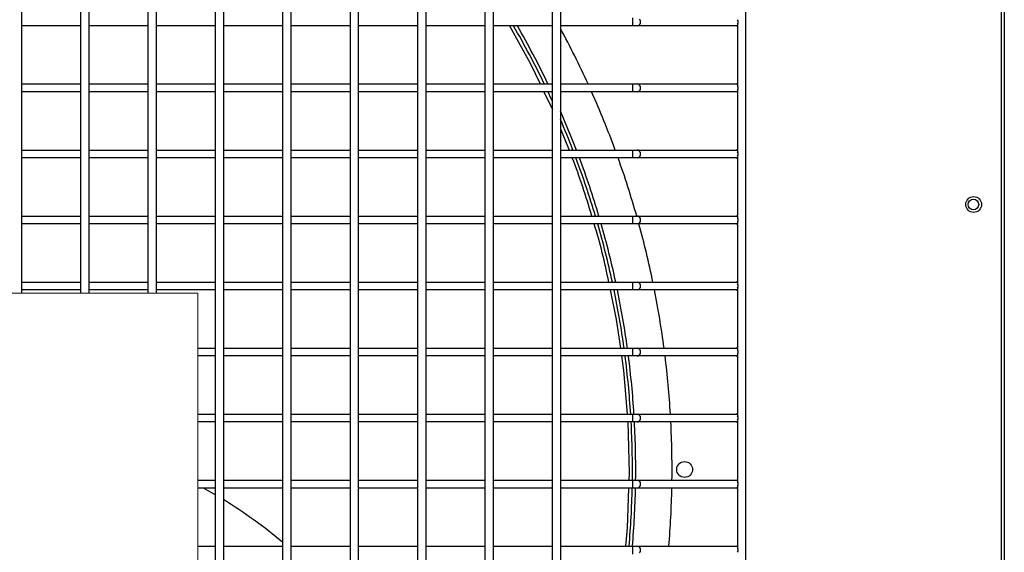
# Model space of a CAD drawing. Header units: millimetres. Extents: x 4 to 3534, y 14 to 98.
# Tile 43 of 161: x 18.786 to 19.159, y 58.574 to 58.775. Entities that reach past the tile are written whole.
import ezdxf

# ---------------------------------------------------------------- set-up
doc = ezdxf.new("R2010")
doc.units = ezdxf.units.MM
doc.header["$MEASUREMENT"] = 0
doc.layers.add('ARQ - EQUIPO CONDENSADORA', color=2, linetype='Continuous')
doc.layers.add('ARQ-TEXTO4', color=4, linetype='Continuous')

msp = doc.modelspace()

# ---------------------------------------------------------------- linework, layer by layer
at = {"layer": 'ARQ - EQUIPO CONDENSADORA', "color": 7, "linetype": 'Continuous'}
for p, q in [((19.06060317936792, 58.98393013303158), (19.06060317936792, 58.22793013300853)), ((19.15735317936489, 58.98267913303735), (19.15735217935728, 58.22868113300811)), ((19.15860317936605, 58.98267913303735), (19.15860317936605, 58.22868113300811)), ((18.78660317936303, 58.79943013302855), (18.78660317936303, 58.77443013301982)), ((18.80910317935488, 58.77442959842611), (18.80910317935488, 58.79942959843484)), ((18.81210317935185, 58.79943013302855), (18.81210317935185, 58.77443013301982)), ((18.83460317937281, 58.77442959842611), (18.83460317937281, 58.79942959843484)), ((18.83760317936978, 58.79943013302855), (18.83760317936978, 58.77443013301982)), ((18.86010317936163, 58.77442959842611), (18.86010317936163, 58.79942959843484)), ((18.8631031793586, 58.79943013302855), (18.8631031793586, 58.77443013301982)), ((18.88560317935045, 58.77442959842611), (18.88560317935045, 58.79942959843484)), ((18.88860317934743, 58.79943013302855), (18.88860317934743, 58.77443013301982)), ((18.91110317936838, 58.77442959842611), (18.91110317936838, 58.79942959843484)), ((18.91410317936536, 58.79943013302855), (18.91410317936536, 58.77443013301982)), ((18.93660317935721, 58.77442959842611), (18.93660317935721, 58.79942959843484)), ((18.93960317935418, 58.79943013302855), (18.93960317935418, 58.77443013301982)), ((18.96210317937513, 58.77442959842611), (18.96210317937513, 58.79942959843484)), ((18.96510317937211, 58.79943013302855), (18.96510317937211, 58.77443013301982)), ((18.98760317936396, 58.77442959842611), (18.98760317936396, 58.79942959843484)), ((18.99060317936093, 58.79943013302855), (18.99060317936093, 58.77443013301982)), ((19.01802692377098, 58.77293013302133), (19.01802692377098, 58.77593013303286)), ((19.02086651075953, 58.77500415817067), (19.02059380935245, 58.77549079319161)), ((19.02096227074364, 58.77443013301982), (19.02086651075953, 58.77500415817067)), ((18.78660317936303, 58.77443013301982), (18.78660317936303, 58.74943013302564)), ((18.80910317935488, 58.77293013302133), (18.78660317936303, 58.77293013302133)), ((18.80910317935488, 58.74942959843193), (18.80910317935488, 58.77442959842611)), ((18.81210317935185, 58.77443013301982), (18.81210317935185, 58.74943013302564)), ((18.83460317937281, 58.77293013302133), (18.81210317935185, 58.77293013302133)), ((18.83460317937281, 58.74942959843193), (18.83460317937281, 58.77442959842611)), ((18.83760317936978, 58.77443013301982), (18.83760317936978, 58.74943013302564)), ((18.86010317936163, 58.77293013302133), (18.83760317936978, 58.77293013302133)), ((18.86010317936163, 58.74942959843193), (18.86010317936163, 58.77442959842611)), ((18.8631031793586, 58.77443013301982), (18.8631031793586, 58.74943013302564)), ((18.88560317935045, 58.77293013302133), (18.8631031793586, 58.77293013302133)), ((18.88560317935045, 58.74942959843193), (18.88560317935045, 58.77442959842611)), ((18.88860317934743, 58.77443013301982), (18.88860317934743, 58.74943013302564)), ((18.91110317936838, 58.77293013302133), (18.88860317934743, 58.77293013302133)), ((18.91110317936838, 58.74942959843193), (18.91110317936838, 58.77442959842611)), ((18.91410317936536, 58.77443013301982), (18.91410317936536, 58.74943013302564)), ((18.93660317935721, 58.77293013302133), (18.91410317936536, 58.77293013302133)), ((18.93660317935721, 58.74942959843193), (18.93660317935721, 58.77442959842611)), ((18.93960317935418, 58.77443013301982), (18.93960317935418, 58.74943013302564)), ((18.96210317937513, 58.77293013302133), (18.93960317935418, 58.77293013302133)), ((18.96210317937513, 58.74942959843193), (18.96210317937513, 58.77442959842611)), ((18.96510317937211, 58.77443013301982), (18.96510317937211, 58.74943013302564)), ((18.98760317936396, 58.77293013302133), (18.96510317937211, 58.77293013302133)), ((18.97132711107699, 58.77293013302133), (18.97920160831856, 58.75875171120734)), ((18.98760317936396, 58.74942959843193), (18.98760317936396, 58.77442959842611)), ((18.99060317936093, 58.77443013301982), (18.99060317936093, 58.74943013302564)), ((19.01802692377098, 58.77293013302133), (18.99060317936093, 58.77293013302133)), ((19.0197042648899, 58.77293013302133), (19.01802692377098, 58.77293013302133)), ((19.0197042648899, 58.77293013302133), (19.0201856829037, 58.77304431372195)), ((19.0571031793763, 58.77293013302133), (19.0197042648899, 58.77293013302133)), ((19.0201856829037, 58.77304431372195), (19.02059380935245, 58.77336947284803)), ((19.02059380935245, 58.77336947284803), (19.02086651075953, 58.77385610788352)), ((19.02086651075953, 58.77385610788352), (19.02096227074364, 58.77443013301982)), ((19.05760317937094, 58.77293013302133), (19.0571031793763, 58.77293013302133)), ((19.05760317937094, 58.77358067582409), (19.05760317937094, 58.75027959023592)), ((18.97920160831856, 58.75875171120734), (18.98294867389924, 58.75093013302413)), ((18.78660317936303, 58.75093013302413), (18.80910317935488, 58.75093013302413)), ((18.78660317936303, 58.74943013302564), (18.78660317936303, 58.72443013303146)), ((18.80910317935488, 58.72442959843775), (18.80910317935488, 58.74942959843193)), ((18.81210317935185, 58.75093013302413), (18.83460317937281, 58.75093013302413)), ((18.81210317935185, 58.74943013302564), (18.81210317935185, 58.72443013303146)), ((18.83460317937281, 58.72442959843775), (18.83460317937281, 58.74942959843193)), ((18.83760317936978, 58.75093013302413), (18.86010317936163, 58.75093013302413)), ((18.83760317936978, 58.74943013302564), (18.83760317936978, 58.72443013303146)), ((18.86010317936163, 58.72442959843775), (18.86010317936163, 58.74942959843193)), ((18.8631031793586, 58.75093013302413), (18.88560317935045, 58.75093013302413)), ((18.8631031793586, 58.74943013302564), (18.8631031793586, 58.72443013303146)), ((18.88560317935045, 58.72442959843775), (18.88560317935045, 58.74942959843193)), ((18.88860317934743, 58.75093013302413), (18.91110317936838, 58.75093013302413)), ((18.88860317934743, 58.74943013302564), (18.88860317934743, 58.72443013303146)), ((18.91110317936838, 58.72442959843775), (18.91110317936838, 58.74942959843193)), ((18.91410317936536, 58.75093013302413), (18.93660317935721, 58.75093013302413)), ((18.91410317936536, 58.74943013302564), (18.91410317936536, 58.72443013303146)), ((18.93660317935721, 58.72442959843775), (18.93660317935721, 58.74942959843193)), ((18.93960317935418, 58.75093013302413), (18.96210317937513, 58.75093013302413)), ((18.93960317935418, 58.74943013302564), (18.93960317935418, 58.72443013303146)), ((18.96210317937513, 58.72442959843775), (18.96210317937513, 58.74942959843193)), ((18.96510317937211, 58.75093013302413), (18.98760317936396, 58.75093013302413)), ((18.96510317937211, 58.74943013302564), (18.96510317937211, 58.72443013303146)), ((18.98760317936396, 58.72442959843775), (18.98760317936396, 58.74942959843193)), ((18.99060317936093, 58.75093013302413), (19.01802692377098, 58.75093013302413)), ((18.99060317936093, 58.74943013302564), (18.99060317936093, 58.72443013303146)), ((19.01802692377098, 58.75093013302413), (19.0197042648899, 58.75093013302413)), ((19.01802692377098, 58.74793013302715), (19.01802692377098, 58.75093013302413)), ((19.0197042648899, 58.75093013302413), (19.0571031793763, 58.75093013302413)), ((19.0201856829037, 58.75081595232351), (19.0197042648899, 58.75093013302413)), ((19.02059380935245, 58.75049079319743), (19.0201856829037, 58.75081595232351)), ((19.0201856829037, 58.74804431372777), (19.02059380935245, 58.74836947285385)), ((19.02086651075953, 58.75000415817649), (19.02059380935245, 58.75049079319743)), ((19.02059380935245, 58.74836947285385), (19.02086651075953, 58.74885610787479)), ((19.02096227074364, 58.74943013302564), (19.02086651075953, 58.75000415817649)), ((19.02086651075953, 58.74885610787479), (19.02096227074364, 58.74943013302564)), ((19.0571031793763, 58.75093013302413), (19.05760317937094, 58.75093013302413)), ((19.05760317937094, 58.74858067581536), (19.05760317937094, 58.72527959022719)), ((18.80910317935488, 58.74793013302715), (18.78660317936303, 58.74793013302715)), ((18.83460317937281, 58.74793013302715), (18.81210317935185, 58.74793013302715)), ((18.86010317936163, 58.74793013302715), (18.83760317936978, 58.74793013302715)), ((18.88560317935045, 58.74793013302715), (18.8631031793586, 58.74793013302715)), ((18.91110317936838, 58.74793013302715), (18.88860317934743, 58.74793013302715)), ((18.93660317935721, 58.74793013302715), (18.91410317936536, 58.74793013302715)), ((18.96210317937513, 58.74793013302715), (18.93960317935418, 58.74793013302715)), ((18.98760317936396, 58.74793013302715), (18.96510317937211, 58.74793013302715)), ((18.98438587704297, 58.74793013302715), (18.98760317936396, 58.74121437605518)), ((19.01802692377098, 58.74793013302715), (18.99060317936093, 58.74793013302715)), ((19.0197042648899, 58.74793013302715), (19.01802692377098, 58.74793013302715)), ((19.0197042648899, 58.74793013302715), (19.0201856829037, 58.74804431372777)), ((19.0571031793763, 58.74793013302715), (19.0197042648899, 58.74793013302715)), ((19.05760317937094, 58.74793013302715), (19.0571031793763, 58.74793013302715)), ((18.99060317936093, 58.73397876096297), (18.99387895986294, 58.72593013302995)), ((18.78660317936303, 58.72593013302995), (18.80910317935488, 58.72593013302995)), ((18.78660317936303, 58.72443013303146), (18.78660317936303, 58.69943013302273)), ((18.80910317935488, 58.72293013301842), (18.78660317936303, 58.72293013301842)), ((18.80910317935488, 58.69942959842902), (18.80910317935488, 58.72442959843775)), ((18.81210317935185, 58.72593013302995), (18.83460317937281, 58.72593013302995)), ((18.81210317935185, 58.72443013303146), (18.81210317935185, 58.69943013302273)), ((18.83460317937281, 58.72293013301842), (18.81210317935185, 58.72293013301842)), ((18.83460317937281, 58.69942959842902), (18.83460317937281, 58.72442959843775)), ((18.83760317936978, 58.72593013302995), (18.86010317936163, 58.72593013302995)), ((18.83760317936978, 58.72443013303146), (18.83760317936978, 58.69943013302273)), ((18.86010317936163, 58.72293013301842), (18.83760317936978, 58.72293013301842)), ((18.86010317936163, 58.69942959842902), (18.86010317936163, 58.72442959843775)), ((18.8631031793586, 58.72593013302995), (18.88560317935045, 58.72593013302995)), ((18.8631031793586, 58.72443013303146), (18.8631031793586, 58.69943013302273)), ((18.88560317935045, 58.72293013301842), (18.8631031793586, 58.72293013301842)), ((18.88560317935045, 58.69942959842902), (18.88560317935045, 58.72442959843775)), ((18.88860317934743, 58.72593013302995), (18.91110317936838, 58.72593013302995)), ((18.88860317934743, 58.72443013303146), (18.88860317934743, 58.69943013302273)), ((18.91110317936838, 58.72293013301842), (18.88860317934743, 58.72293013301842)), ((18.91110317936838, 58.69942959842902), (18.91110317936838, 58.72442959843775)), ((18.91410317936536, 58.72593013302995), (18.93660317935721, 58.72593013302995)), ((18.91410317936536, 58.72443013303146), (18.91410317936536, 58.69943013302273)), ((18.93660317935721, 58.72293013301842), (18.91410317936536, 58.72293013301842)), ((18.93660317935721, 58.69942959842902), (18.93660317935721, 58.72442959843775)), ((18.93960317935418, 58.72593013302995), (18.96210317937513, 58.72593013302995)), ((18.93960317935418, 58.72443013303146), (18.93960317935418, 58.69943013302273)), ((18.96210317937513, 58.72293013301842), (18.93960317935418, 58.72293013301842)), ((18.96210317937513, 58.69942959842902), (18.96210317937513, 58.72442959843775)), ((18.96510317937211, 58.72593013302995), (18.98760317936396, 58.72593013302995)), ((18.96510317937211, 58.72443013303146), (18.96510317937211, 58.69943013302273)), ((18.98760317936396, 58.72293013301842), (18.96510317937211, 58.72293013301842)), ((18.98760317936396, 58.69942959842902), (18.98760317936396, 58.72442959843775)), ((18.99060317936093, 58.72593013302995), (19.01802692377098, 58.72593013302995)), ((18.99060317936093, 58.72443013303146), (18.99060317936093, 58.69943013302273)), ((19.01802692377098, 58.72293013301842), (18.99060317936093, 58.72293013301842)), ((19.01802692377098, 58.72593013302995), (19.0197042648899, 58.72593013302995)), ((19.01802692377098, 58.72293013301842), (19.01802692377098, 58.72593013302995)), ((19.0197042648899, 58.72293013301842), (19.01802692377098, 58.72293013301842)), ((19.0197042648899, 58.72593013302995), (19.0571031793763, 58.72593013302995)), ((19.0201856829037, 58.72581595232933), (19.0197042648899, 58.72593013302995)), ((19.0197042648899, 58.72293013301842), (19.0201856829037, 58.7230443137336)), ((19.0571031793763, 58.72293013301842), (19.0197042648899, 58.72293013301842)), ((19.02059380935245, 58.72549079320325), (19.0201856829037, 58.72581595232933)), ((19.0201856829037, 58.7230443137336), (19.02059380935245, 58.72336947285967)), ((19.02086651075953, 58.72500415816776), (19.02059380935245, 58.72549079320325)), ((19.02059380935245, 58.72336947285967), (19.02086651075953, 58.72385610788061)), ((19.02096227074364, 58.72443013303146), (19.02086651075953, 58.72500415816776)), ((19.02086651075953, 58.72385610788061), (19.02096227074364, 58.72443013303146)), ((19.0571031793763, 58.72593013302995), (19.05760317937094, 58.72593013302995)), ((19.05760317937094, 58.72293013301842), (19.0571031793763, 58.72293013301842)), ((19.05760317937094, 58.72358067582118), (19.05760317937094, 58.70027959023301)), ((18.78660317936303, 58.70093013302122), (18.80910317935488, 58.70093013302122)), ((18.81210317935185, 58.70093013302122), (18.83460317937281, 58.70093013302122)), ((18.83760317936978, 58.70093013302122), (18.86010317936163, 58.70093013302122)), ((18.8631031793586, 58.70093013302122), (18.88560317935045, 58.70093013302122)), ((18.88860317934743, 58.70093013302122), (18.91110317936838, 58.70093013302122)), ((18.91410317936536, 58.70093013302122), (18.93660317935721, 58.70093013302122)), ((18.93960317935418, 58.70093013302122), (18.96210317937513, 58.70093013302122)), ((18.96510317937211, 58.70093013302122), (18.98760317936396, 58.70093013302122)), ((18.99060317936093, 58.70093013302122), (19.01802692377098, 58.70093013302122)), ((19.01802692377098, 58.70093013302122), (19.0197042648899, 58.70093013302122)), ((19.01802692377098, 58.69793013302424), (19.01802692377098, 58.70093013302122)), ((19.0197042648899, 58.70093013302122), (19.0571031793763, 58.70093013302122)), ((19.0201856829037, 58.7008159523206), (19.0197042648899, 58.70093013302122)), ((19.02059380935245, 58.70049079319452), (19.0201856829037, 58.7008159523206)), ((19.02086651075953, 58.70000415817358), (19.02059380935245, 58.70049079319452)), ((19.02096227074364, 58.69943013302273), (19.02086651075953, 58.70000415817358)), ((19.0571031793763, 58.70093013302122), (19.05760317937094, 58.70093013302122)), ((18.78660317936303, 58.69943013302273), (18.78660317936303, 58.67443013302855)), ((18.80910317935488, 58.69793013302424), (18.78660317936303, 58.69793013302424)), ((18.80910317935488, 58.67442959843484), (18.80910317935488, 58.69942959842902)), ((18.81210317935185, 58.69943013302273), (18.81210317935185, 58.67443013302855)), ((18.83460317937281, 58.69793013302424), (18.81210317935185, 58.69793013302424)), ((18.83460317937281, 58.67442959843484), (18.83460317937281, 58.69942959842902)), ((18.83760317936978, 58.69943013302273), (18.83760317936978, 58.67443013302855)), ((18.86010317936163, 58.69793013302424), (18.83760317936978, 58.69793013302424)), ((18.86010317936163, 58.67442959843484), (18.86010317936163, 58.69942959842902)), ((18.8631031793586, 58.69943013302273), (18.8631031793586, 58.67443013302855)), ((18.88560317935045, 58.69793013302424), (18.8631031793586, 58.69793013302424)), ((18.88560317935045, 58.67442959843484), (18.88560317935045, 58.69942959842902)), ((18.88860317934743, 58.69943013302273), (18.88860317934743, 58.67443013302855)), ((18.91110317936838, 58.69793013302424), (18.88860317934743, 58.69793013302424)), ((18.91110317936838, 58.67442959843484), (18.91110317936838, 58.69942959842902)), ((18.91410317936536, 58.69943013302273), (18.91410317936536, 58.67443013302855)), ((18.93660317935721, 58.69793013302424), (18.91410317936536, 58.69793013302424)), ((18.93660317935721, 58.67442959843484), (18.93660317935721, 58.69942959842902)), ((18.93960317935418, 58.69943013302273), (18.93960317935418, 58.67443013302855)), ((18.96210317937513, 58.69793013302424), (18.93960317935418, 58.69793013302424)), ((18.96210317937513, 58.67442959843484), (18.96210317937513, 58.69942959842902)), ((18.96510317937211, 58.69943013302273), (18.96510317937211, 58.67443013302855)), ((18.98760317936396, 58.69793013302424), (18.96510317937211, 58.69793013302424)), ((18.98760317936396, 58.67442959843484), (18.98760317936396, 58.69942959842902)), ((18.99060317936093, 58.69943013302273), (18.99060317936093, 58.67443013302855)), ((19.01802692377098, 58.69793013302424), (18.99060317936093, 58.69793013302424)), ((19.0197042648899, 58.69793013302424), (19.01802692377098, 58.69793013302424)), ((19.0197042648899, 58.69793013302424), (19.0201856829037, 58.69804431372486)), ((19.0571031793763, 58.69793013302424), (19.0197042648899, 58.69793013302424)), ((19.0201856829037, 58.69804431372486), (19.02059380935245, 58.69836947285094)), ((19.02059380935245, 58.69836947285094), (19.02086651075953, 58.69885610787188)), ((19.02086651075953, 58.69885610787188), (19.02096227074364, 58.69943013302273)), ((19.05760317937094, 58.69793013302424), (19.0571031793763, 58.69793013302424)), ((19.05760317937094, 58.69858067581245), (19.05760317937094, 58.67527959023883)), ((18.78660317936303, 58.67593013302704), (18.80910317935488, 58.67593013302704)), ((18.78660317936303, 58.67443013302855), (18.78660317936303, 58.67166672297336)), ((18.80910317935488, 58.67166672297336), (18.80910317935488, 58.67442959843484)), ((18.81210317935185, 58.67593013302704), (18.83460317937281, 58.67593013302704)), ((18.81210317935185, 58.67443013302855), (18.81210317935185, 58.67166672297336)), ((18.83460317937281, 58.67166672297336), (18.83460317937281, 58.67442959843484)), ((18.83760317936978, 58.67593013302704), (18.86010317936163, 58.67593013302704)), ((18.83760317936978, 58.67443013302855), (18.83760317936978, 58.67166672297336)), ((18.86010317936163, 58.64942959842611), (18.86010317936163, 58.67442959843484)), ((18.8631031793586, 58.67593013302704), (18.88560317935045, 58.67593013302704)), ((18.8631031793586, 58.67443013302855), (18.8631031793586, 58.64943013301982)), ((18.88560317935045, 58.64942959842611), (18.88560317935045, 58.67442959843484)), ((18.88860317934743, 58.67593013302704), (18.91110317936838, 58.67593013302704)), ((18.88860317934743, 58.67443013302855), (18.88860317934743, 58.64943013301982)), ((18.91110317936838, 58.64942959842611), (18.91110317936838, 58.67442959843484)), ((18.91410317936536, 58.67593013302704), (18.93660317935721, 58.67593013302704)), ((18.91410317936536, 58.67443013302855), (18.91410317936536, 58.64943013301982)), ((18.93660317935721, 58.64942959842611), (18.93660317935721, 58.67442959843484)), ((18.93960317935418, 58.67593013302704), (18.96210317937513, 58.67593013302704)), ((18.93960317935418, 58.67443013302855), (18.93960317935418, 58.64943013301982)), ((18.96210317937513, 58.64942959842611), (18.96210317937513, 58.67442959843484)), ((18.96510317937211, 58.67593013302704), (18.98760317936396, 58.67593013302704)), ((18.96510317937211, 58.67443013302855), (18.96510317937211, 58.64943013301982)), ((18.98760317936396, 58.64942959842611), (18.98760317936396, 58.67442959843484)), ((18.99060317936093, 58.67593013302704), (19.01802692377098, 58.67593013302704)), ((18.99060317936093, 58.67443013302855), (18.99060317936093, 58.64943013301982)), ((19.01802692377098, 58.67593013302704), (19.0197042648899, 58.67593013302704)), ((19.01802692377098, 58.67293013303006), (19.01802692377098, 58.67593013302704)), ((19.0197042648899, 58.67593013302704), (19.0571031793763, 58.67593013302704)), ((19.0201856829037, 58.67581595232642), (19.0197042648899, 58.67593013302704)), ((19.02059380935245, 58.67549079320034), (19.0201856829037, 58.67581595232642)), ((19.02086651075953, 58.67500415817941), (19.02059380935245, 58.67549079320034)), ((19.02059380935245, 58.67336947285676), (19.02086651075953, 58.6738561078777)), ((19.02096227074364, 58.67443013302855), (19.02086651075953, 58.67500415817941)), ((19.02086651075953, 58.6738561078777), (19.02096227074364, 58.67443013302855)), ((19.0571031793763, 58.67593013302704), (19.05760317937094, 58.67593013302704)), ((18.80910317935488, 58.67293013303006), (18.78660317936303, 58.67293013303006)), ((18.83460317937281, 58.67293013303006), (18.81210317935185, 58.67293013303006)), ((18.86010317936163, 58.67293013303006), (18.83760317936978, 58.67293013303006)), ((18.88560317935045, 58.67293013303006), (18.8631031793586, 58.67293013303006)), ((18.91110317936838, 58.67293013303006), (18.88860317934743, 58.67293013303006)), ((18.93660317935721, 58.67293013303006), (18.91410317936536, 58.67293013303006)), ((18.96210317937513, 58.67293013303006), (18.93960317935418, 58.67293013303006)), ((18.98760317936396, 58.67293013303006), (18.96510317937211, 58.67293013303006)), ((19.01802692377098, 58.67293013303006), (18.99060317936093, 58.67293013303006)), ((19.00949293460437, 58.67293013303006), (19.01176092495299, 58.66168663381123)), ((19.0197042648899, 58.67293013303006), (19.01802692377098, 58.67293013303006)), ((19.0197042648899, 58.67293013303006), (19.0201856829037, 58.67304431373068)), ((19.0571031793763, 58.67293013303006), (19.0197042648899, 58.67293013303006)), ((19.0201856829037, 58.67304431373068), (19.02059380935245, 58.67336947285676)), ((19.05760317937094, 58.67293013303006), (19.0571031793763, 58.67293013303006)), ((19.05760317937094, 58.67358067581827), (19.05760317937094, 58.6502795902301)), ((19.01176092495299, 58.66168663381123), (19.01329126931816, 58.65093013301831)), ((18.85341968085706, 58.65093013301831), (18.86010317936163, 58.65093013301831)), ((18.86010317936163, 58.64793013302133), (18.85341968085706, 58.64793013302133)), ((18.86010317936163, 58.62442959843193), (18.86010317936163, 58.64942959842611)), ((18.8631031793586, 58.65093013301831), (18.88560317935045, 58.65093013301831)), ((18.8631031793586, 58.64943013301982), (18.8631031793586, 58.62443013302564)), ((18.88560317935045, 58.64793013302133), (18.8631031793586, 58.64793013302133)), ((18.88560317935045, 58.62442959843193), (18.88560317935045, 58.64942959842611)), ((18.88860317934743, 58.65093013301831), (18.91110317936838, 58.65093013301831)), ((18.88860317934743, 58.64943013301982), (18.88860317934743, 58.62443013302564)), ((18.91110317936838, 58.64793013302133), (18.88860317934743, 58.64793013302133)), ((18.91110317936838, 58.62442959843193), (18.91110317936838, 58.64942959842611)), ((18.91410317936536, 58.65093013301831), (18.93660317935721, 58.65093013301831)), ((18.91410317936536, 58.64943013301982), (18.91410317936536, 58.62443013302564)), ((18.93660317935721, 58.64793013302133), (18.91410317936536, 58.64793013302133)), ((18.93660317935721, 58.62442959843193), (18.93660317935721, 58.64942959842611)), ((18.93960317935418, 58.65093013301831), (18.96210317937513, 58.65093013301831)), ((18.93960317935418, 58.64943013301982), (18.93960317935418, 58.62443013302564)), ((18.96210317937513, 58.64793013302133), (18.93960317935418, 58.64793013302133)), ((18.96210317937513, 58.62442959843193), (18.96210317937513, 58.64942959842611)), ((18.96510317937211, 58.65093013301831), (18.98760317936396, 58.65093013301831)), ((18.96510317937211, 58.64943013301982), (18.96510317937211, 58.62443013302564)), ((18.98760317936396, 58.64793013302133), (18.96510317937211, 58.64793013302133)), ((18.98760317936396, 58.62442959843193), (18.98760317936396, 58.64942959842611)), ((18.99060317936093, 58.65093013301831), (19.01802692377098, 58.65093013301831)), ((18.99060317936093, 58.64943013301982), (18.99060317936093, 58.62443013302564)), ((19.01802692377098, 58.64793013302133), (18.99060317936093, 58.64793013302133)), ((19.01371808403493, 58.64793013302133), (19.0144919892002, 58.64249050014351)), ((19.01802692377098, 58.65093013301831), (19.0197042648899, 58.65093013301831)), ((19.01802692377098, 58.64793013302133), (19.01802692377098, 58.65093013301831)), ((19.0197042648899, 58.64793013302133), (19.01802692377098, 58.64793013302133)), ((19.0197042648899, 58.65093013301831), (19.0571031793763, 58.65093013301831)), ((19.0201856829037, 58.65081595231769), (19.0197042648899, 58.65093013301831)), ((19.0197042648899, 58.64793013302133), (19.0201856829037, 58.64804431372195)), ((19.0571031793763, 58.64793013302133), (19.0197042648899, 58.64793013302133)), ((19.02059380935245, 58.65049079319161), (19.0201856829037, 58.65081595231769)), ((19.0201856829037, 58.64804431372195), (19.02059380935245, 58.64836947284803)), ((19.02086651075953, 58.65000415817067), (19.02059380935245, 58.65049079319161)), ((19.02059380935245, 58.64836947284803), (19.02086651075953, 58.64885610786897)), ((19.02096227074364, 58.64943013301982), (19.02086651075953, 58.65000415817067)), ((19.02086651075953, 58.64885610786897), (19.02096227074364, 58.64943013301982)), ((19.0571031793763, 58.65093013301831), (19.05760317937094, 58.65093013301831)), ((19.05760317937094, 58.64793013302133), (19.0571031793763, 58.64793013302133)), ((19.05760317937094, 58.64858067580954), (19.05760317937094, 58.62527959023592)), ((19.0144919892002, 58.64249050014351), (19.01587063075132, 58.62593013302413)), ((18.85341968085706, 58.62593013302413), (18.86010317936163, 58.62593013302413)), ((18.8631031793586, 58.62593013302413), (18.88560317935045, 58.62593013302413)), ((18.88860317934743, 58.62593013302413), (18.91110317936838, 58.62593013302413)), ((18.91410317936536, 58.62593013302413), (18.93660317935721, 58.62593013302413)), ((18.93960317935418, 58.62593013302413), (18.96210317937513, 58.62593013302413)), ((18.96510317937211, 58.62593013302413), (18.98760317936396, 58.62593013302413)), ((18.99060317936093, 58.62593013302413), (19.01802692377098, 58.62593013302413)), ((19.01802692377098, 58.62593013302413), (19.0197042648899, 58.62593013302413)), ((19.01802692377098, 58.62293013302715), (19.01802692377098, 58.62593013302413)), ((19.0197042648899, 58.62593013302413), (19.0571031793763, 58.62593013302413)), ((19.0201856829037, 58.62581595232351), (19.0197042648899, 58.62593013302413)), ((19.02059380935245, 58.62549079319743), (19.0201856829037, 58.62581595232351)), ((19.02086651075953, 58.62500415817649), (19.02059380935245, 58.62549079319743)), ((19.0571031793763, 58.62593013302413), (19.05760317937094, 58.62593013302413)), ((18.86010317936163, 58.62293013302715), (18.85341968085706, 58.62293013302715)), ((18.86010317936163, 58.5994295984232), (18.86010317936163, 58.62442959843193)), ((18.8631031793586, 58.62443013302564), (18.8631031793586, 58.59943013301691)), ((18.88560317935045, 58.62293013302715), (18.8631031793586, 58.62293013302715)), ((18.88560317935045, 58.5994295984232), (18.88560317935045, 58.62442959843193)), ((18.88860317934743, 58.62443013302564), (18.88860317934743, 58.59943013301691)), ((18.91110317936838, 58.62293013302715), (18.88860317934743, 58.62293013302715)), ((18.91110317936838, 58.5994295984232), (18.91110317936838, 58.62442959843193)), ((18.91410317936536, 58.62443013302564), (18.91410317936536, 58.59943013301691)), ((18.93660317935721, 58.62293013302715), (18.91410317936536, 58.62293013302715)), ((18.93660317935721, 58.5994295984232), (18.93660317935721, 58.62442959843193)), ((18.93960317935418, 58.62443013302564), (18.93960317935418, 58.59943013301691)), ((18.96210317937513, 58.62293013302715), (18.93960317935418, 58.62293013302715)), ((18.96210317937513, 58.5994295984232), (18.96210317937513, 58.62442959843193)), ((18.96510317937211, 58.62443013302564), (18.96510317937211, 58.59943013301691)), ((18.98760317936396, 58.62293013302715), (18.96510317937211, 58.62293013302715)), ((18.98760317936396, 58.5994295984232), (18.98760317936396, 58.62442959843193)), ((18.99060317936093, 58.62443013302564), (18.99060317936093, 58.59943013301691)), ((19.01802692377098, 58.62293013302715), (18.99060317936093, 58.62293013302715)), ((19.01612022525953, 58.62293013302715), (19.01660142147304, 58.60357180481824)), ((19.0197042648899, 58.62293013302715), (19.01802692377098, 58.62293013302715)), ((19.0197042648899, 58.62293013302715), (19.0201856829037, 58.62304431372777)), ((19.0571031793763, 58.62293013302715), (19.0197042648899, 58.62293013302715)), ((19.0201856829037, 58.62304431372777), (19.02059380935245, 58.62336947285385)), ((19.02059380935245, 58.62336947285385), (19.02086651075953, 58.62385610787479)), ((19.02096227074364, 58.62443013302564), (19.02086651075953, 58.62500415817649)), ((19.02086651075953, 58.62385610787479), (19.02096227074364, 58.62443013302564)), ((19.05760317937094, 58.62293013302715), (19.0571031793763, 58.62293013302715)), ((19.05760317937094, 58.62358067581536), (19.05760317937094, 58.60027959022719)), ((19.01660142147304, 58.60357180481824), (19.01650892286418, 58.60093013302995)), ((18.85341968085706, 58.60093013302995), (18.86010317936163, 58.60093013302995)), ((18.86010317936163, 58.57442959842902), (18.86010317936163, 58.5994295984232)), ((18.8631031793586, 58.60093013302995), (18.88560317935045, 58.60093013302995)), ((18.8631031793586, 58.59943013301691), (18.8631031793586, 58.57443013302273)), ((18.88560317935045, 58.57442959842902), (18.88560317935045, 58.5994295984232)), ((18.88860317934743, 58.60093013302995), (18.91110317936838, 58.60093013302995)), ((18.88860317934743, 58.59943013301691), (18.88860317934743, 58.57443013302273)), ((18.91110317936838, 58.57442959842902), (18.91110317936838, 58.5994295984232)), ((18.91410317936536, 58.60093013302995), (18.93660317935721, 58.60093013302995)), ((18.91410317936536, 58.59943013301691), (18.91410317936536, 58.57443013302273)), ((18.93660317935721, 58.57442959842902), (18.93660317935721, 58.5994295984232)), ((18.93960317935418, 58.60093013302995), (18.96210317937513, 58.60093013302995)), ((18.93960317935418, 58.59943013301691), (18.93960317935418, 58.57443013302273)), ((18.96210317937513, 58.57442959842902), (18.96210317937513, 58.5994295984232)), ((18.96510317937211, 58.60093013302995), (18.98760317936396, 58.60093013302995)), ((18.96510317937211, 58.59943013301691), (18.96510317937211, 58.57443013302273)), ((18.98760317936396, 58.57442959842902), (18.98760317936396, 58.5994295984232)), ((18.99060317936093, 58.60093013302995), (19.01802692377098, 58.60093013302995)), ((18.99060317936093, 58.59943013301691), (18.99060317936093, 58.57443013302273)), ((19.01802692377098, 58.60093013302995), (19.0197042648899, 58.60093013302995)), ((19.01802692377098, 58.59793013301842), (19.01802692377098, 58.60093013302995)), ((19.0197042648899, 58.60093013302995), (19.0571031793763, 58.60093013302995)), ((19.0201856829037, 58.60081595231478), (19.0197042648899, 58.60093013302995)), ((19.02059380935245, 58.6004907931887), (19.0201856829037, 58.60081595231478)), ((19.02086651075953, 58.60000415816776), (19.02059380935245, 58.6004907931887)), ((19.02096227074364, 58.59943013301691), (19.02086651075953, 58.60000415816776)), ((19.02086651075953, 58.59885610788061), (19.02096227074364, 58.59943013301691)), ((19.0571031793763, 58.60093013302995), (19.05760317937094, 58.60093013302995)), ((18.86010317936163, 58.59793013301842), (18.85341968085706, 58.59793013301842)), ((18.85569325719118, 58.59793013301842), (18.86010317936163, 58.59530847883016)), ((18.88560317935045, 58.59793013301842), (18.8631031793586, 58.59793013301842)), ((18.91110317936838, 58.59793013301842), (18.88860317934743, 58.59793013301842)), ((18.93660317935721, 58.59793013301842), (18.91410317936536, 58.59793013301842)), ((18.96210317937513, 58.59793013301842), (18.93960317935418, 58.59793013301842)), ((18.98760317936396, 58.59793013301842), (18.96510317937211, 58.59793013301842)), ((19.01802692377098, 58.59793013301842), (18.99060317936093, 58.59793013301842)), ((19.01640387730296, 58.59793013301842), (19.01587680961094, 58.58287758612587)), ((19.0197042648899, 58.59793013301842), (19.01802692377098, 58.59793013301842)), ((19.0197042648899, 58.59793013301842), (19.0201856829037, 58.59804431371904)), ((19.0571031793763, 58.59793013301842), (19.0197042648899, 58.59793013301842)), ((19.0201856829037, 58.59804431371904), (19.02059380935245, 58.59836947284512)), ((19.02059380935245, 58.59836947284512), (19.02086651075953, 58.59885610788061)), ((19.05760317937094, 58.59793013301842), (19.0571031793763, 58.59793013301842)), ((19.05760317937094, 58.59858067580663), (19.05760317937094, 58.57527959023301)), ((19.01587680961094, 58.58287758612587), (19.01520180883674, 58.57593013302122)), ((18.85341968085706, 58.57593013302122), (18.86010317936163, 58.57593013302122)), ((18.86010317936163, 58.54942959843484), (18.86010317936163, 58.57442959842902)), ((18.8631031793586, 58.57593013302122), (18.88560317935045, 58.57593013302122)), ((18.8631031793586, 58.57443013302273), (18.8631031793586, 58.54943013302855)), ((18.88560317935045, 58.54942959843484), (18.88560317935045, 58.57442959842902)), ((18.88860317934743, 58.57593013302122), (18.91110317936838, 58.57593013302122)), ((18.88860317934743, 58.57443013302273), (18.88860317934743, 58.54943013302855)), ((18.91110317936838, 58.54942959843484), (18.91110317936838, 58.57442959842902)), ((18.91410317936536, 58.57593013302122), (18.93660317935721, 58.57593013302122)), ((18.91410317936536, 58.57443013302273), (18.91410317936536, 58.54943013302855)), ((18.93660317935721, 58.54942959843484), (18.93660317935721, 58.57442959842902)), ((18.93960317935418, 58.57593013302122), (18.96210317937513, 58.57593013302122)), ((18.93960317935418, 58.57443013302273), (18.93960317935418, 58.54943013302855)), ((18.96210317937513, 58.54942959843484), (18.96210317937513, 58.57442959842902)), ((18.96510317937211, 58.57593013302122), (18.98760317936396, 58.57593013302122)), ((18.96510317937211, 58.57443013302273), (18.96510317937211, 58.54943013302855)), ((18.98760317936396, 58.54942959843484), (18.98760317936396, 58.57442959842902)), ((18.99060317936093, 58.57593013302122), (19.01802692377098, 58.57593013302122)), ((18.99060317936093, 58.57443013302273), (18.99060317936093, 58.54943013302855)), ((19.01802692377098, 58.57593013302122), (19.0197042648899, 58.57593013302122)), ((19.01802692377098, 58.57293013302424), (19.01802692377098, 58.57593013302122)), ((19.0197042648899, 58.57593013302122), (19.0571031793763, 58.57593013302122)), ((19.0201856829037, 58.5758159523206), (19.0197042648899, 58.57593013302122)), ((19.02059380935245, 58.57549079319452), (19.0201856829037, 58.5758159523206)), ((19.02086651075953, 58.57500415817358), (19.02059380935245, 58.57549079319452)), ((19.02059380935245, 58.57336947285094), (19.02086651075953, 58.57385610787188)), ((19.02096227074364, 58.57443013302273), (19.02086651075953, 58.57500415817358)), ((19.02086651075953, 58.57385610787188), (19.02096227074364, 58.57443013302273)), ((19.0571031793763, 58.57593013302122), (19.05760317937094, 58.57593013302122))]:
    msp.add_line(p, q, dxfattribs=at)
for centre, radius in [((19.14700217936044, 58.70529113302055), 0.003000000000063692), ((19.14690317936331, 58.70529013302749), 0.002000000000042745), ((19.03760417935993, 58.60493113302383), 0.003000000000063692)]:
    msp.add_circle(centre, radius, dxfattribs=at)
for centre, radius, start, end in [((19.05661297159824, 58.77443013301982), 0.001304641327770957, 319.375108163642, 40.62489183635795), ((18.68160417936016, 58.60493113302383), 0.336250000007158, 25.73425768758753, 29.97521174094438), ((18.68160417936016, 58.60493113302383), 0.3375000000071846, 25.63201715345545, 29.85289180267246), ((18.68160417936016, 58.60493113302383), 0.3512500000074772, 24.56060423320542, 28.39230346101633), ((19.0570587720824, 58.77355401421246), 0.0006254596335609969, 274.0713927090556, 330.5064964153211), ((19.0570587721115, 58.75030625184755), 0.0006254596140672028, 29.49350384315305, 85.92860885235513), ((19.05661297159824, 58.74943013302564), 0.001304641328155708, 319.3751081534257, 40.62489184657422), ((18.68160417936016, 58.60493113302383), 0.336250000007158, 24.48992175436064, 25.1681242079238), ((18.68160417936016, 58.60493113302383), 0.3375000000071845, 24.95170352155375, 25.06845221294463), ((18.68160417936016, 58.60493113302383), 0.3512500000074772, 20.15012577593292, 24.02370632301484), ((19.0570587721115, 58.74855401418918), 0.0006254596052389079, 274.0713911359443, 330.5064974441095), ((18.68160417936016, 58.60493113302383), 0.3375000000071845, 21.00905916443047, 23.71567521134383), ((18.68160417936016, 58.60493113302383), 0.3362500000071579, 21.09088156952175, 23.22605021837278), ((18.76282056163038, 58.63283762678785), 0.2491392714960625, 15.86138671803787, 21.19941398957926), ((18.68160417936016, 58.60493113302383), 0.3362500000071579, 16.58867162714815, 20.54398797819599), ((18.68160417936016, 58.60493113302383), 0.3375000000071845, 16.52546615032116, 20.46448208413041), ((18.68160417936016, 58.60493113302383), 0.3512500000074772, 15.86113359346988, 19.62972198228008), ((19.0570587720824, 58.72530625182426), 0.0006254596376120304, 29.49350527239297, 85.92860782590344), ((19.0570587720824, 58.72355401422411), 0.0006254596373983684, 274.0713927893, 330.5064960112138), ((19.05661297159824, 58.72443013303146), 0.001304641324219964, 319.3751080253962, 40.62489197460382), ((19.0570587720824, 58.70030625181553), 0.0006254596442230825, 29.49350482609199, 85.92860712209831), ((19.05661297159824, 58.69943013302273), 0.001304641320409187, 319.3751079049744, 40.62489209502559), ((18.81921824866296, 58.64011046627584), 0.1930222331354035, 10.69452683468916, 17.43053254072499), ((18.68160417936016, 58.60493113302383), 0.3362500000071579, 12.1897210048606, 16.05601224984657), ((18.68160417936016, 58.60493113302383), 0.3375000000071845, 12.14388412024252, 15.99494777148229), ((18.68160417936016, 58.60493113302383), 0.3512500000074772, 11.66168283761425, 15.35303922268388), ((19.0570587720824, 58.69855401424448), 0.0006254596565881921, 274.0713936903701, 330.5064949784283), ((19.0570587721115, 58.67530625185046), 0.0006254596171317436, 29.49350293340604, 85.92860817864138), ((19.05661297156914, 58.67443013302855), 0.001304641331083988, 319.3751082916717, 40.62489170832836), ((18.68160417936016, 58.60493113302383), 0.3362500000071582, 7.862718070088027, 11.66724802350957), ((18.68160417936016, 58.60493113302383), 0.3375000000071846, 7.83341373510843, 11.62343209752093), ((18.68160417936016, 58.60493113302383), 0.3512500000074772, 7.524955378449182, 11.1624522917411), ((19.0570587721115, 58.6735540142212), 0.0006254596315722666, 274.0713920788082, 330.5064954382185), ((18.68160417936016, 58.60493113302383), 0.3362500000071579, 3.580483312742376, 7.346991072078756), ((18.68160417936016, 58.60493113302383), 0.3375000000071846, 3.567205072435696, 7.31963070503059), ((18.68160417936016, 58.60493113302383), 0.3512500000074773, 3.427393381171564, 7.031619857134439), ((19.0570587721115, 58.65030625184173), 0.0006254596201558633, 29.49350417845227, 85.92860856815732), ((19.0570587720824, 58.64855401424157), 0.0006254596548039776, 274.0713936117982, 330.506495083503), ((19.05661297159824, 58.64943013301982), 0.001304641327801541, 319.3751081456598, 40.62489185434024), ((19.0570587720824, 58.625306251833), 0.0006254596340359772, 29.49350453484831, 85.92860772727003), ((18.68160417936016, 58.60493113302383), 0.336250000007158, 359.3182280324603, 3.068430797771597), ((18.68160417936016, 58.60493113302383), 0.3375000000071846, 359.3207532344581, 3.057055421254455), ((18.68160417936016, 58.60493113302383), 0.3512500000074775, 359.3473441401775, 2.937277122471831), ((19.0570587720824, 58.62355401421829), 0.0006254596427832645, 274.0713932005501, 330.5064960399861), ((19.05661297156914, 58.62443013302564), 0.001304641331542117, 319.3751082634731, 40.62489173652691), ((19.0570587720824, 58.60030625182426), 0.0006254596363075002, 29.49350376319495, 85.92860717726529), ((19.05661297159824, 58.59943013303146), 0.001304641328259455, 319.3751081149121, 40.62489188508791), ((18.68160417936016, 58.60493113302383), 0.336250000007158, 355.0521876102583, 358.8069688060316), ((18.68160417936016, 58.60493113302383), 0.3375000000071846, 355.0705582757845, 358.8113880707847), ((18.68160417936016, 58.60493113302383), 0.3512500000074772, 355.2639754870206, 358.8579236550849), ((19.0570587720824, 58.59855401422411), 0.0006254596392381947, 274.0713926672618, 330.5064954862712), ((18.76227650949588, 58.43038023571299), 0.191786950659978, 49.98112427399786, 58.28312156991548), ((19.0570587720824, 58.57530625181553), 0.0006254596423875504, 29.49350480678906, 85.92860724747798), ((19.05661297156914, 58.57443013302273), 0.001304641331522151, 319.3751083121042, 40.62489168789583)]:
    msp.add_arc(centre, radius, start, end, dxfattribs=at)
at = {"layer": 'ARQ-TEXTO4', "color": 7, "lineweight": 13}
for p, q in [((18.85341968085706, 58.67166672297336), (18.50978867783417, 58.67166672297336)), ((18.85341968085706, 58.53819554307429), (18.85341968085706, 58.67166672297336))]:
    msp.add_line(p, q, dxfattribs=at)

doc.saveas('drawing.dxf')
